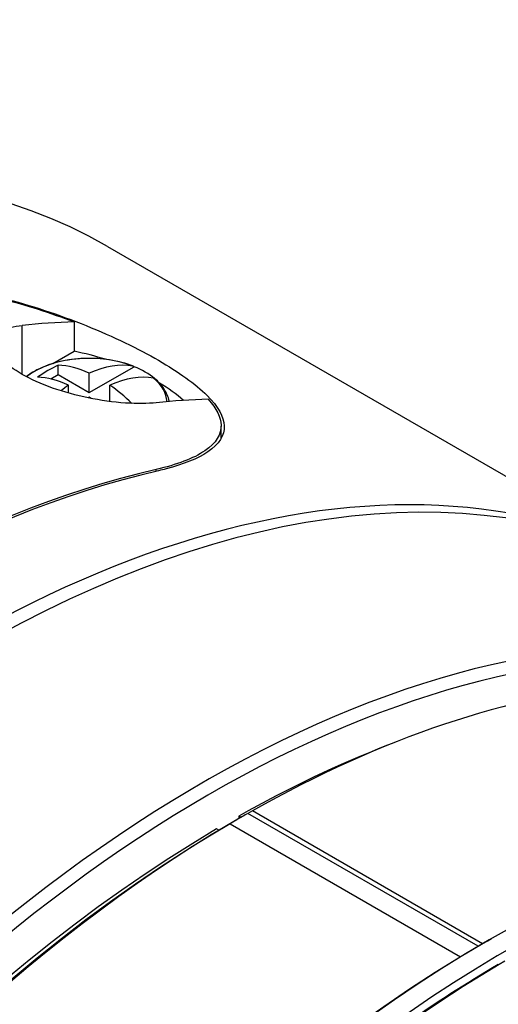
# Model space of a CAD drawing. Header units: millimetres. Extents: x 0 to 4378, y 0 to 2376.
# Tile 206 of 211: x 2654 to 2669, y 2012 to 2043. Entities that reach past the tile are written whole.
import ezdxf

# ---------------------------------------------------------------- set-up
doc = ezdxf.new("R2010")
doc.units = ezdxf.units.MM
doc.header["$LTSCALE"] = 0.2
doc.layers.add('01_Object Line', color=4, linetype='Continuous')

# ---------------------------------------------------------------- blocks, each defined once
blk = doc.blocks.new('A$C78150662')
for p, q in [((71.417, 1097.272), (89.236, 1086.985)), ((70.359, 1094.882), (70.359, 1093.951)), ((68.716, 1093.22), (68.716, 1094.77)), ((69.687, 1093.563), (70.359, 1093.951)), ((69.856, 1093.212), (69.856, 1093.51)), ((70.837, 1092.645), (72.255, 1093.464)), ((70.837, 1092.645), (70.837, 1093.258)), ((69.619, 1093.075), (69.856, 1093.212)), ((69.856, 1093.212), (70.837, 1092.645)), ((70.183, 1092.627), (70.183, 1092.881)), ((71.491, 1092.362), (71.491, 1092.881)), ((75.009, 1091.19), (75.009, 1091.586)), ((72.958, 1090.154), (72.958, 1090.211)), ((75.575, 1079.242), (75.644, 1079.202)), ((75.575, 1079.163), (75.575, 1079.242)), ((75.999, 1079.405), (75.859, 1079.325)), ((83.142, 1075.12), (75.859, 1079.325)), ((83.28, 1075.201), (75.999, 1079.405)), ((75.152, 1078.917), (75.292, 1078.997)), ((75.292, 1078.997), (82.584, 1074.787)), ((74.941, 1078.791), (74.867, 1078.834)), ((83.423, 1075.284), (83.565, 1075.366))]:
    blk.add_line(p, q)
for centre, major_axis, start_param, end_param in [((48.917, 1058.301), (-22.5, -38.971), 3.141593, 6.283185), ((56.695, 1053.81), (22.5, 38.971), 0.341532, 0.398003), ((70.837, 1092.306), (2.462, 0), 0.974384, 2.509574), ((68.009, 1090.145), (7, 0), 1.07324, 1.228309), ((69.529, 1090.083), (-1.996, -3.457), 3.810879, 4.043103), ((71.164, 1089.517), (-2.188, 3.789), 5.603684, 5.934316), ((70.51, 1089.517), (2.188, 3.789), 0.19989, 0.679501), ((70.837, 1092.267), (2.511, 0), 0.60497, 0.970663), ((70.51, 1089.139), (-2.188, 3.789), 5.603684, 5.934316), ((71.164, 1089.139), (2.188, 3.789), 0.19989, 0.679501), ((70.837, 1092.306), (2.462, 0), 0.034148, 0.596413), ((68.009, 1090.145), (7, 0), 0.590668, 0.764913), ((70.51, 1089.517), (-2.188, -3.789), 4.032888, 4.112195), ((71.164, 1089.517), (-2.188, 3.789), 5.162213, 5.39189), ((71.164, 1089.139), (2.188, 3.789), 0.891295, 0.903191), ((70.51, 1089.139), (2.188, -3.789), 2.229186, 2.250297), ((60.937, 1051.361), (22.5, 38.971), 0.341532, 0.398003), ((66.736, 1048.013), (22.5, 38.971), 6.273757, 9.434206), ((67.16, 1047.768), (-22.5, -38.971), 3.141593, 6.283185), ((63.766, 1049.728), (-22.5, -38.971), 3.633925, 4.220057), ((63.837, 1049.687), (-22.5, -38.971), 3.633925, 4.220057), ((74.443, 1043.563), (22.5, 38.971), 6.133976, 9.573988), ((74.655, 1043.441), (-22.35, -38.711), 3.046961, 6.377817), ((83.565, 1038.297), (22.7, 39.318), 0, 3.05714), ((75.645, 1042.869), (22.25, 38.538), 0, 0.774162), ((84.131, 1037.97), (-22.7, -39.318), 3.111571, 5.906923), ((75.221, 1043.114), (-22, -38.105), 3.763961, 3.915627), ((106.833, 1061.034), (-44.306, 0), 5.486501, 5.497787), ((75.645, 1042.869), (-22.25, -38.538), 3.938227, 6.283185), ((75.504, 1042.951), (22.15, 38.365), 0.785398, 2.356194), ((106.833, 1061.034), (-44.306, 0), 5.497788, 5.509073), ((75.221, 1043.114), (-22, -38.105), 3.938355, 5.428767), ((83.423, 1038.379), (22.6, 39.144), 0.785398, 2.356194)]:
    blk.add_ellipse(centre, major_axis=major_axis, ratio=0.57735, start_param=start_param, end_param=end_param)
for points, knots in [([(63.059, 1095.926), (63.696, 1096.072), (64.498, 1096.124), (66.252, 1096.004), (67.204, 1095.834), (68.833, 1095.416), (69.614, 1095.167), (70.359, 1094.882)], [1.0691105, 1.0691105, 1.0691105, 1.0691105, 1.3512984, 1.3512984, 1.6334863, 1.6334863, 1.86231, 1.86231, 1.86231, 1.86231]), ([(63.242, 1096.019), (63.841, 1096.128), (64.561, 1096.159), (66.228, 1096.044), (67.193, 1095.87), (68.96, 1095.415), (69.884, 1095.11), (71.602, 1094.417), (72.397, 1094.03), (73.029, 1093.665), (73.661, 1093.3), (74.202, 1092.915), (74.919, 1092.202), (75.096, 1091.872), (75.12, 1091.293), (74.948, 1091.009), (74.272, 1090.553), (73.813, 1090.37), (73.27, 1090.229)], [-1.072728, -1.072728, -1.072728, -1.072728, -0.822728, -0.822728, -0.536407, -0.536407, -0.268203, -0.268203, 0, 0, 0, 0.268203, 0.268203, 0.536407, 0.536407, 0.822728, 0.822728, 1.072728, 1.072728, 1.072728, 1.072728]), ([(72.958, 1092.321), (72.694, 1092.293), (72.356, 1092.287), (71.605, 1092.339), (71.193, 1092.396), (70.436, 1092.553), (70.043, 1092.658), (69.315, 1092.915), (68.981, 1093.067), (68.716, 1093.22), (68.451, 1093.373), (68.222, 1093.547), (67.917, 1093.885), (67.842, 1094.05), (67.832, 1094.336), (67.909, 1094.473), (68.218, 1094.676), (68.451, 1094.742), (68.716, 1094.77)], [-0.4674143, -0.4674143, -0.4674143, -0.4674143, -0.3461776, -0.3461776, -0.2249409, -0.2249409, -0.1124704, -0.1124704, 0, 0, 0, 0.1124704, 0.1124704, 0.2249409, 0.2249409, 0.3461776, 0.3461776, 0.4674143, 0.4674143, 0.4674143, 0.4674143]), ([(72.233, 1093.478), (72.002, 1093.569), (71.748, 1093.636), (71.22, 1093.719), (70.945, 1093.734), (70.403, 1093.714), (70.135, 1093.677), (69.629, 1093.555), (69.392, 1093.469), (69.059, 1093.298), (68.945, 1093.227), (68.843, 1093.149)], [3.329182, 3.329182, 3.329182, 3.329182, 3.662217, 3.662217, 3.993116, 3.993116, 4.323386, 4.323386, 4.655061, 4.655061, 4.848976, 4.848976, 4.848976, 4.848976]), ([(72.22, 1093.482), (72.228, 1093.48), (72.235, 1093.477), (72.246, 1093.471), (72.251, 1093.468), (72.255, 1093.464)], [0.101158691, 0.101158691, 0.101158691, 0.101158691, 0.104878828, 0.104878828, 0.107653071, 0.107653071, 0.107653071, 0.107653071]), ([(72.906, 1093.089), (72.902, 1093.092), (72.899, 1093.094), (72.889, 1093.1), (72.882, 1093.103), (72.874, 1093.104)], [0.012697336, 0.012697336, 0.012697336, 0.012697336, 0.014789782, 0.014789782, 0.01850992, 0.01850992, 0.01850992, 0.01850992]), ([(73.368, 1092.361), (73.368, 1092.365), (73.367, 1092.369), (73.352, 1092.441), (73.331, 1092.507), (73.277, 1092.635), (73.243, 1092.697), (73.165, 1092.817), (73.12, 1092.875), (73.02, 1092.986), (72.965, 1093.039), (72.906, 1093.089)], [2.4683792, 2.4683792, 2.4683792, 2.4683792, 2.4761544, 2.4761544, 2.5961144, 2.5961144, 2.7160744, 2.7160744, 2.8360343, 2.8360343, 2.9559943, 2.9559943, 2.9559943, 2.9559943]), ([(74.602, 1092.432), (74.868, 1092.133), (74.998, 1091.857), (75.02, 1091.321), (74.85, 1091.04), (74.138, 1090.558), (73.595, 1090.357), (72.958, 1090.211)], [2.4622425, 2.4622425, 2.4622425, 2.4622425, 2.6910663, 2.6910663, 2.9732542, 2.9732542, 3.2554421, 3.2554421, 3.2554421, 3.2554421]), ([(52.237, 1020.945), (52.237, 1020.945), (52.237, 1020.945), (52.237, 1020.945), (52.275, 1021.957), (52.348, 1022.986), (52.566, 1025.11), (52.713, 1026.206), (52.959, 1027.692), (53.025, 1028.071), (53.386, 1030.008), (53.747, 1031.588), (54.348, 1033.824), (54.532, 1034.469), (55.154, 1036.529), (55.633, 1037.946), (56.614, 1040.573), (57.103, 1041.785), (58.032, 1043.922), (58.457, 1044.849), (59.378, 1046.755), (59.874, 1047.729), (60.907, 1049.655), (61.444, 1050.608), (62, 1051.548), (63.302, 1053.75), (64.708, 1055.884), (67.363, 1059.509), (68.578, 1061.038), (71.383, 1064.294), (72.994, 1065.983), (75.745, 1068.576), (76.862, 1069.554), (79.965, 1072.068), (81.976, 1073.474), (83.989, 1074.662)], [-25.988435, -25.988435, -25.988435, -25.988435, -25.988429, -25.988429, -25.988429, -25.425165, -25.425165, -24.84193, -24.84193, -24.643305, -24.643305, -23.830256, -23.830256, -23.501785, -23.501785, -22.781546, -22.781546, -22.163507, -22.163507, -21.686579, -21.686579, -21.178558, -21.178558, -20.670536, -20.670536, -20.670536, -19.480408, -19.480408, -18.559526, -18.559526, -17.424079, -17.424079, -16.669828, -16.669828, -15.352654, -15.352654, -15.352654, -15.352654]), ([(83.777, 1074.546), (81.778, 1073.365), (79.78, 1071.969), (76.698, 1069.472), (75.589, 1068.5), (72.855, 1065.923), (71.254, 1064.245), (68.468, 1061.01), (67.261, 1059.49), (64.623, 1055.889), (63.226, 1053.768), (61.932, 1051.58), (61.38, 1050.646), (60.847, 1049.7), (59.821, 1047.786), (59.328, 1046.819), (58.414, 1044.925), (57.991, 1044.004), (57.068, 1041.881), (56.582, 1040.678), (55.608, 1038.067), (55.133, 1036.659), (54.515, 1034.613), (54.332, 1033.973), (53.734, 1031.751), (53.376, 1030.181), (53.018, 1028.257), (52.952, 1027.88), (52.708, 1026.404), (52.562, 1025.316), (52.346, 1023.206), (52.273, 1022.183), (52.235, 1021.178), (52.235, 1021.177), (52.235, 1021.175), (52.235, 1021.174)], [15.353157, 15.353157, 15.353157, 15.353157, 16.669828, 16.669828, 17.424079, 17.424079, 18.559526, 18.559526, 19.480408, 19.480408, 20.670536, 20.670536, 20.670536, 21.178558, 21.178558, 21.686579, 21.686579, 22.163507, 22.163507, 22.781546, 22.781546, 23.501785, 23.501785, 23.830256, 23.830256, 24.643305, 24.643305, 24.84193, 24.84193, 25.425165, 25.425165, 25.988429, 25.988429, 25.988429, 25.98914, 25.98914, 25.98914, 25.98914])]:
    blk.add_open_spline(points, degree=3, knots=knots)
blk.add_open_spline([(73.27, 1090.229), (73.192, 1090.209), (73.111, 1090.189), (73.029, 1090.17)], degree=3)

msp = doc.modelspace()

# ---------------------------------------------------------------- block references
at = {"layer": '01_Object Line'}
msp.add_blockref('A$C78150662', (2584.943, 938.722), dxfattribs=at)

doc.saveas('drawing.dxf')
